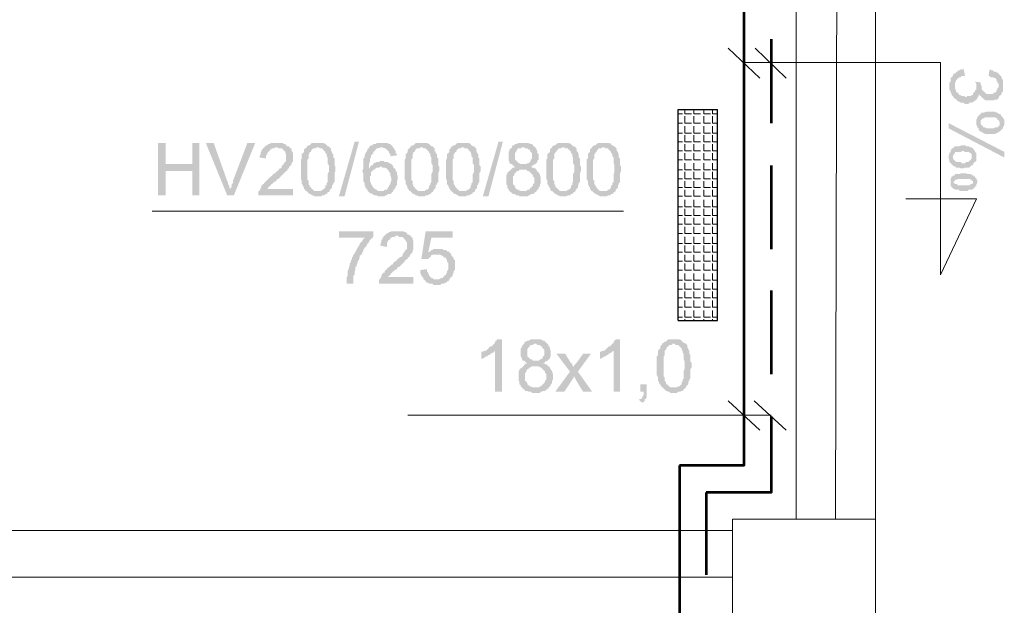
# Model space of a CAD drawing. Header units: millimetres. Extents: x 16 to 647, y 3 to 417.
# Tile 69 of 80: x 374 to 411, y 214 to 236. Entities that reach past the tile are written whole.
import ezdxf

# ---------------------------------------------------------------- set-up
doc = ezdxf.new("R2010")
doc.units = ezdxf.units.MM
doc.header["$MEASUREMENT"] = 0
doc.layers.get('0').update_dxf_attribs({"linetype": 'CONTINUOUS'})

msp = doc.modelspace()

# ---------------------------------------------------------------- hatches: boundary and pattern name
for points in [[(410.062, 233.362), (410.062, 233.875), (410.062, 233.742), (410.013, 233.709), (410.013, 233.66), (409.963, 233.627), (409.93, 233.577), (409.93, 233.527), (409.88, 233.527), (409.847, 233.494), (409.715, 233.494), (409.682, 233.445), (409.665, 233.461), (409.583, 233.494), (409.5, 233.494), (409.467, 233.527), (409.417, 233.527), (409.384, 233.577), (409.334, 233.627), (409.285, 233.66), (409.285, 233.709), (409.252, 233.792), (409.252, 234.338), (409.202, 234.338), (409.169, 234.305), (409.169, 234.255), (409.119, 234.206), (409.086, 234.173), (409.086, 234.04), (409.037, 234.007), (409.037, 233.742), (409.086, 233.66), (409.086, 233.627), (409.119, 233.577), (409.119, 233.527), (409.169, 233.494), (409.202, 233.445), (409.202, 233.412), (409.252, 233.412), (409.285, 233.362), (409.334, 233.329), (409.384, 233.279), (409.417, 233.279), (409.467, 233.246), (409.55, 233.246), (409.632, 233.196), (409.765, 233.196), (409.798, 233.246), (409.88, 233.246), (409.963, 233.279), (410.013, 233.329), (410.062, 233.329)], [(409.632, 234.255), (409.583, 234.504), (409.467, 234.504), (409.417, 234.47), (409.384, 234.47), (409.334, 234.421), (409.285, 234.388), (409.252, 234.338), (409.252, 233.875), (409.252, 234.007), (409.285, 234.04), (409.285, 234.09), (409.334, 234.123), (409.318, 234.14), (409.384, 234.173), (409.417, 234.206), (409.467, 234.206), (409.5, 234.255), (409.583, 234.255)], [(411.072, 233.875), (411.072, 234.09), (411.022, 234.173), (411.022, 234.206), (410.989, 234.255), (410.939, 234.305), (410.906, 234.338), (410.906, 233.825), (410.857, 233.792), (410.857, 233.742), (410.824, 233.709), (410.824, 233.66), (410.774, 233.627), (410.724, 233.627), (410.691, 233.577), (410.443, 233.577), (410.393, 233.627), (410.344, 233.66), (410.311, 233.709), (410.294, 233.709), (410.261, 233.742), (410.261, 233.875), (410.228, 233.924), (410.228, 233.958), (410.228, 233.494), (410.261, 233.445), (410.311, 233.412), (410.344, 233.362), (410.344, 233.378), (410.393, 233.329), (410.724, 233.329), (410.774, 233.362), (410.857, 233.362), (410.906, 233.412), (410.906, 233.445), (410.939, 233.494), (410.989, 233.527), (411.022, 233.577), (411.022, 233.627), (411.072, 233.66), (411.072, 233.825)], [(410.906, 234.338), (410.857, 234.388), (410.824, 234.388), (410.774, 234.421), (410.724, 234.421), (410.691, 234.47), (410.642, 234.47), (410.559, 234.504), (410.526, 234.255), (410.559, 234.255), (410.608, 234.206), (410.691, 234.206), (410.724, 234.173), (410.774, 234.173), (410.824, 234.123), (410.824, 234.09), (410.857, 234.04), (410.857, 234.007), (410.906, 233.958), (410.906, 233.875)], [(410.228, 234.007), (410.013, 234.04), (409.996, 234.057), (410.062, 233.958), (410.062, 233.362), (410.096, 233.412), (410.145, 233.494), (410.145, 233.527), (410.178, 233.577), (410.178, 233.527), (410.228, 233.494), (410.228, 233.958)], [(410.939, 232.816), (410.906, 232.816), (410.857, 232.866), (410.824, 232.866), (410.774, 232.899), (410.443, 232.899), (410.344, 232.866), (410.261, 232.866), (410.228, 232.816), (410.178, 232.766), (410.162, 232.783), (410.145, 232.733), (410.096, 232.684), (410.096, 232.65), (410.062, 232.601), (410.062, 232.468), (410.062, 232.386), (410.096, 232.353), (410.096, 232.303), (410.145, 232.27), (410.145, 232.22), (410.178, 232.187), (410.228, 232.138), (410.228, 232.468), (410.228, 232.568), (410.261, 232.601), (410.311, 232.65), (410.344, 232.65), (410.393, 232.684), (410.774, 232.684), (410.824, 232.65), (410.857, 232.65), (410.857, 232.601), (410.906, 232.568), (410.939, 232.518), (410.939, 232.468)], [(411.121, 232.468), (411.121, 232.601), (411.072, 232.65), (411.072, 232.684), (411.022, 232.733), (410.989, 232.766), (410.989, 232.816), (410.939, 232.816), (410.939, 232.468), (410.939, 232.386), (410.906, 232.353), (410.857, 232.303), (410.774, 232.303), (410.724, 232.27), (410.443, 232.27), (410.393, 232.303), (410.311, 232.303), (410.311, 232.353), (410.261, 232.386), (410.228, 232.435), (410.228, 232.468), (410.228, 232.138), (410.261, 232.138), (410.311, 232.088), (410.344, 232.088), (410.393, 232.055), (410.774, 232.055), (410.824, 232.088), (410.857, 232.088), (410.906, 232.138), (410.939, 232.138), (410.989, 232.187), (410.972, 232.187), (411.022, 232.22), (411.072, 232.27), (411.072, 232.303), (411.121, 232.386), (411.121, 232.435)], [(411.121, 231.161), (411.121, 231.376), (409.004, 232.468), (409.004, 232.27)], [(379.304, 231.707), (379.007, 231.707), (379.007, 229.722), (379.304, 229.722), (379.304, 230.648), (380.314, 230.648), (379.304, 230.913)], [(380.578, 231.707), (380.314, 231.707), (380.314, 230.913), (379.304, 230.913), (380.314, 230.648), (380.314, 229.722), (380.578, 229.722)], [(381.124, 231.707), (380.827, 231.707), (381.637, 229.722), (381.753, 229.937), (381.753, 229.954), (381.72, 230.02), (381.72, 230.102), (381.67, 230.152), (381.67, 230.235), (381.637, 230.268)], [(382.696, 231.707), (382.398, 231.707), (381.852, 230.268), (381.852, 230.185), (381.803, 230.152), (381.803, 230.069), (381.753, 229.97), (381.753, 229.937), (381.637, 229.722), (381.886, 229.722)], [(383.49, 231.707), (383.292, 231.707), (383.242, 231.674), (383.193, 231.674), (383.16, 231.625), (383.11, 231.625), (383.077, 231.592), (383.027, 231.542), (382.994, 231.509), (382.944, 231.459), (382.944, 231.41), (382.911, 231.376), (382.911, 231.294), (382.862, 231.211), (382.862, 231.161), (383.11, 231.128), (383.11, 231.244), (383.16, 231.294), (383.16, 231.327), (383.193, 231.376), (383.242, 231.41), (383.242, 231.459), (383.292, 231.459), (383.325, 231.509), (383.408, 231.509), (383.457, 231.542), (384.003, 231.542), (383.97, 231.592), (383.921, 231.592), (383.871, 231.625), (383.838, 231.674), (383.788, 231.674), (383.755, 231.707), (383.59, 231.707)], [(385.062, 231.707), (384.847, 231.707), (384.814, 231.674), (384.764, 231.625), (384.731, 231.625), (384.682, 231.592), (384.649, 231.592), (384.649, 231.542), (385.112, 231.542), (385.145, 231.509), (385.228, 231.509), (385.277, 231.459), (385.31, 231.41), (385.36, 231.376), (385.36, 231.327), (385.41, 231.294), (385.41, 231.211), (385.443, 231.161), (385.443, 230.946), (385.492, 230.864), (385.492, 230.698), (385.492, 230.615), (385.443, 230.533), (385.443, 230.235), (385.41, 230.185), (385.41, 230.102), (385.36, 230.102), (385.36, 230.02), (385.31, 229.97), (385.277, 229.937), (385.228, 229.937), (385.195, 229.887), (384.649, 229.887), (384.682, 229.854), (384.731, 229.805), (384.764, 229.772), (384.814, 229.772), (384.847, 229.722), (384.897, 229.722), (384.93, 229.689), (385.195, 229.689), (385.228, 229.722), (385.31, 229.722), (385.36, 229.772), (385.41, 229.772), (385.443, 229.805), (385.426, 229.821), (385.492, 229.854), (385.526, 229.887), (385.526, 229.937), (385.575, 229.97), (385.608, 230.02), (385.608, 230.102), (385.658, 230.152), (385.658, 230.185), (385.708, 230.235), (385.708, 230.566), (385.741, 230.648), (385.741, 230.83), (385.708, 230.864), (385.708, 231.128), (385.658, 231.161), (385.658, 231.294), (385.608, 231.327), (385.608, 231.376), (385.575, 231.41), (385.575, 231.509), (385.559, 231.509), (385.526, 231.542), (385.492, 231.592), (385.443, 231.592), (385.41, 231.625), (385.36, 231.674), (385.344, 231.691), (385.277, 231.707), (385.145, 231.707)], [(385.873, 229.689), (386.469, 231.757), (386.634, 231.757), (386.088, 229.689)], [(387.478, 231.707), (387.312, 231.707), (387.263, 231.674), (387.18, 231.674), (387.147, 231.625), (387.097, 231.625), (387.048, 231.592), (387.015, 231.542), (387.528, 231.542), (387.61, 231.509), (387.643, 231.509), (387.693, 231.459), (387.726, 231.41), (387.726, 231.426), (387.776, 231.376), (387.776, 231.327), (387.825, 231.294), (387.825, 231.211), (388.074, 231.244), (388.074, 231.294), (388.024, 231.327), (388.024, 231.41), (387.991, 231.459), (387.941, 231.542), (387.908, 231.542), (387.908, 231.592), (387.858, 231.625), (387.825, 231.674), (387.776, 231.674), (387.726, 231.707), (387.561, 231.707)], [(389, 231.707), (388.785, 231.707), (388.752, 231.674), (388.702, 231.625), (388.669, 231.625), (388.62, 231.592), (388.586, 231.592), (388.586, 231.542), (389.05, 231.542), (389.083, 231.509), (389.166, 231.509), (389.215, 231.459), (389.265, 231.41), (389.298, 231.376), (389.298, 231.327), (389.348, 231.294), (389.348, 231.211), (389.381, 231.161), (389.381, 230.946), (389.43, 230.864), (389.43, 230.698), (389.43, 230.615), (389.381, 230.533), (389.381, 230.235), (389.348, 230.185), (389.348, 230.102), (389.298, 230.102), (389.298, 230.02), (389.265, 229.97), (389.215, 229.937), (389.166, 229.937), (389.132, 229.887), (388.586, 229.887), (388.62, 229.854), (388.669, 229.805), (388.702, 229.772), (388.752, 229.772), (388.785, 229.722), (388.835, 229.722), (388.884, 229.689), (389.132, 229.689), (389.166, 229.722), (389.265, 229.722), (389.298, 229.772), (389.348, 229.772), (389.381, 229.805), (389.364, 229.821), (389.43, 229.854), (389.463, 229.887), (389.463, 229.937), (389.513, 229.97), (389.546, 230.02), (389.546, 230.102), (389.596, 230.152), (389.596, 230.185), (389.645, 230.235), (389.645, 230.566), (389.678, 230.648), (389.678, 230.83), (389.645, 230.864), (389.645, 231.128), (389.596, 231.161), (389.596, 231.294), (389.546, 231.327), (389.546, 231.376), (389.513, 231.41), (389.513, 231.509), (389.496, 231.509), (389.463, 231.542), (389.43, 231.592), (389.381, 231.592), (389.348, 231.625), (389.298, 231.674), (389.281, 231.691), (389.215, 231.707), (389.083, 231.707)], [(390.572, 231.707), (390.357, 231.707), (390.324, 231.674), (390.274, 231.625), (390.224, 231.625), (390.191, 231.592), (390.142, 231.592), (390.142, 231.542), (390.605, 231.542), (390.655, 231.509), (390.737, 231.509), (390.787, 231.459), (390.82, 231.41), (390.87, 231.376), (390.87, 231.327), (390.903, 231.294), (390.903, 231.211), (390.952, 231.161), (390.952, 230.946), (391.002, 230.864), (391.002, 230.698), (391.002, 230.615), (390.952, 230.533), (390.952, 230.235), (390.903, 230.185), (390.903, 230.102), (390.87, 230.102), (390.87, 230.02), (390.82, 229.97), (390.787, 229.937), (390.737, 229.937), (390.704, 229.887), (390.142, 229.887), (390.191, 229.854), (390.224, 229.805), (390.274, 229.772), (390.324, 229.772), (390.357, 229.722), (390.406, 229.722), (390.44, 229.689), (390.704, 229.689), (390.737, 229.722), (390.82, 229.722), (390.87, 229.772), (390.903, 229.772), (390.952, 229.805), (390.936, 229.821), (391.002, 229.854), (391.035, 229.887), (391.035, 229.937), (391.085, 229.97), (391.118, 230.02), (391.118, 230.102), (391.168, 230.152), (391.168, 230.185), (391.201, 230.235), (391.201, 230.566), (391.25, 230.648), (391.25, 230.83), (391.201, 230.864), (391.201, 231.128), (391.168, 231.161), (391.168, 231.294), (391.118, 231.327), (391.118, 231.376), (391.085, 231.41), (391.085, 231.509), (391.068, 231.509), (391.035, 231.542), (391.002, 231.592), (390.952, 231.592), (390.903, 231.625), (390.87, 231.674), (390.853, 231.691), (390.787, 231.707), (390.655, 231.707)], [(391.333, 229.689), (391.929, 231.757), (392.094, 231.757), (391.548, 229.689)], [(392.855, 231.707), (392.69, 231.707), (392.607, 231.674), (392.557, 231.674), (392.524, 231.625), (392.475, 231.625), (392.442, 231.592), (392.442, 231.542), (392.392, 231.509), (392.342, 231.459), (392.342, 231.41), (392.309, 231.376), (392.309, 231.079), (392.342, 230.996), (392.342, 230.946), (392.342, 230.963), (392.392, 230.913), (392.442, 230.913), (392.475, 230.864), (392.524, 230.83), (392.607, 230.83), (392.557, 230.83), (392.524, 230.781), (392.475, 230.781), (392.442, 230.748), (392.392, 230.698), (392.342, 230.648), (392.309, 230.615), (392.293, 230.632), (392.26, 230.566), (392.26, 230.533), (392.226, 230.483), (392.226, 230.152), (392.26, 230.102), (392.26, 230.02), (392.309, 229.97), (392.309, 229.937), (392.342, 229.887), (392.392, 229.854), (392.855, 229.887), (392.772, 229.887), (392.69, 229.937), (392.64, 229.937), (392.607, 229.97), (392.557, 230.02), (392.557, 230.069), (392.524, 230.102), (392.475, 230.152), (392.475, 230.45), (392.524, 230.483), (392.524, 230.533), (392.557, 230.566), (392.607, 230.615), (392.64, 230.648), (392.69, 230.648), (392.723, 230.698), (393.368, 230.698), (393.318, 230.748), (393.236, 230.781), (393.203, 230.781), (393.153, 230.83), (393.203, 230.83), (393.236, 230.864), (393.318, 230.913), (392.772, 230.913), (392.723, 230.946), (392.69, 230.946), (392.64, 230.996), (392.607, 231.029), (392.557, 231.079), (392.557, 231.327), (392.607, 231.41), (392.64, 231.459), (392.64, 231.476), (392.69, 231.509), (392.772, 231.509), (392.822, 231.542), (393.318, 231.542), (393.285, 231.592), (393.269, 231.592), (393.236, 231.625), (393.203, 231.674), (393.153, 231.674), (393.07, 231.707), (392.938, 231.707)], [(394.377, 231.707), (394.179, 231.707), (394.129, 231.674), (394.08, 231.625), (394.046, 231.625), (393.997, 231.592), (393.964, 231.592), (393.964, 231.542), (394.427, 231.542), (394.46, 231.509), (394.559, 231.509), (394.592, 231.459), (394.642, 231.41), (394.675, 231.376), (394.675, 231.327), (394.725, 231.294), (394.725, 231.211), (394.758, 231.161), (394.758, 230.946), (394.808, 230.864), (394.808, 230.698), (394.808, 230.615), (394.758, 230.533), (394.758, 230.235), (394.725, 230.185), (394.725, 230.102), (394.675, 230.102), (394.675, 230.02), (394.642, 229.97), (394.592, 229.937), (394.559, 229.937), (394.51, 229.887), (393.964, 229.887), (393.997, 229.854), (394.046, 229.805), (394.08, 229.772), (394.129, 229.772), (394.179, 229.722), (394.212, 229.722), (394.262, 229.689), (394.51, 229.689), (394.559, 229.722), (394.642, 229.722), (394.675, 229.772), (394.725, 229.772), (394.758, 229.805), (394.758, 229.821), (394.808, 229.854), (394.857, 229.887), (394.857, 229.937), (394.89, 229.97), (394.94, 230.02), (394.94, 230.102), (394.973, 230.152), (394.973, 230.185), (395.023, 230.235), (395.023, 230.566), (395.056, 230.648), (395.056, 230.83), (395.023, 230.864), (395.023, 231.128), (394.973, 231.161), (394.973, 231.294), (394.94, 231.327), (394.94, 231.376), (394.89, 231.41), (394.89, 231.509), (394.874, 231.509), (394.857, 231.542), (394.808, 231.592), (394.758, 231.592), (394.725, 231.625), (394.675, 231.674), (394.659, 231.691), (394.592, 231.707), (394.46, 231.707)], [(395.9, 231.707), (395.701, 231.707), (395.651, 231.674), (395.618, 231.625), (395.569, 231.625), (395.519, 231.592), (395.486, 231.592), (395.486, 231.542), (395.949, 231.542), (395.999, 231.509), (396.082, 231.509), (396.115, 231.459), (396.164, 231.41), (396.197, 231.376), (396.197, 231.327), (396.247, 231.294), (396.247, 231.211), (396.297, 231.161), (396.297, 230.946), (396.33, 230.864), (396.33, 230.698), (396.33, 230.615), (396.297, 230.533), (396.297, 230.235), (396.247, 230.185), (396.247, 230.102), (396.197, 230.102), (396.197, 230.02), (396.164, 229.97), (396.115, 229.937), (396.082, 229.937), (396.032, 229.887), (395.486, 229.887), (395.519, 229.854), (395.569, 229.805), (395.618, 229.772), (395.651, 229.772), (395.701, 229.722), (395.734, 229.722), (395.784, 229.689), (396.032, 229.689), (396.082, 229.722), (396.164, 229.722), (396.197, 229.772), (396.247, 229.772), (396.297, 229.805), (396.28, 229.821), (396.33, 229.854), (396.379, 229.887), (396.379, 229.937), (396.412, 229.97), (396.462, 230.02), (396.462, 230.102), (396.495, 230.152), (396.495, 230.185), (396.545, 230.235), (396.545, 230.566), (396.578, 230.648), (396.578, 230.83), (396.545, 230.864), (396.545, 231.128), (396.495, 231.161), (396.495, 231.294), (396.462, 231.327), (396.462, 231.376), (396.412, 231.41), (396.412, 231.509), (396.396, 231.509), (396.379, 231.542), (396.33, 231.592), (396.297, 231.592), (396.247, 231.625), (396.197, 231.674), (396.197, 231.691), (396.115, 231.707), (395.999, 231.707)], [(384.003, 231.542), (383.49, 231.542), (383.54, 231.542), (383.59, 231.509), (383.706, 231.509), (383.755, 231.459), (383.788, 231.41), (383.788, 231.426), (383.838, 231.376), (383.838, 231.327), (383.871, 231.294), (383.871, 231.029), (383.838, 230.996), (383.788, 230.946), (383.755, 230.864), (383.739, 230.88), (383.706, 230.83), (383.706, 230.781), (383.672, 230.748), (383.623, 230.748), (383.59, 230.698), (383.54, 230.648), (383.49, 230.615), (383.457, 230.566), (383.375, 230.533), (383.325, 230.45), (383.292, 230.45), (383.242, 230.4), (383.193, 230.351), (383.16, 230.318), (383.11, 230.268), (383.077, 230.235), (383.027, 230.185), (383.027, 230.152), (382.994, 230.152), (382.944, 230.102), (382.911, 230.02), (382.911, 229.97), (382.862, 229.937), (382.862, 229.887), (382.845, 229.904), (382.812, 229.854), (382.812, 229.722), (384.136, 229.722), (384.136, 229.97), (383.16, 229.97), (383.193, 230.02), (383.242, 230.069), (383.292, 230.102), (383.275, 230.119), (383.325, 230.152), (383.308, 230.152), (383.375, 230.185), (383.408, 230.235), (383.49, 230.268), (383.54, 230.351), (383.59, 230.351), (383.623, 230.4), (383.672, 230.45), (383.706, 230.483), (383.755, 230.533), (383.788, 230.566), (383.838, 230.615), (383.871, 230.648), (383.921, 230.648), (383.921, 230.698), (383.904, 230.715), (383.97, 230.748), (384.003, 230.83), (384.053, 230.864), (384.086, 230.913), (384.086, 230.946), (384.07, 230.963), (384.136, 230.996), (384.136, 231.161), (384.136, 231.327), (384.086, 231.41), (384.086, 231.459), (384.053, 231.509)], [(384.649, 231.542), (384.599, 231.509), (384.549, 231.459), (384.549, 231.376), (384.516, 231.327), (384.467, 231.294), (384.467, 231.128), (384.434, 231.079), (384.434, 230.351), (384.467, 230.268), (384.467, 230.152), (384.516, 230.102), (384.516, 230.069), (384.549, 230.02), (384.549, 229.97), (384.599, 229.937), (384.599, 229.887), (385.062, 229.887), (384.93, 229.887), (384.897, 229.937), (384.847, 229.97), (384.814, 230.02), (384.764, 230.069), (384.764, 230.102), (384.748, 230.119), (384.731, 230.152), (384.731, 230.268), (384.682, 230.318), (384.682, 231.079), (384.731, 231.128), (384.731, 231.294), (384.764, 231.327), (384.764, 231.376), (384.814, 231.376), (384.814, 231.41), (384.847, 231.459), (384.897, 231.509), (384.98, 231.509), (385.029, 231.542), (385.062, 231.542)], [(387.015, 231.542), (387.015, 231.509), (386.965, 231.509), (386.965, 231.459), (386.932, 231.41), (386.932, 231.376), (386.882, 231.327), (386.882, 231.294), (386.849, 231.244), (386.849, 231.161), (386.8, 231.128), (386.8, 230.748), (386.766, 230.648), (386.75, 230.665), (386.8, 230.566), (386.8, 230.268), (386.849, 230.185), (386.849, 230.102), (386.882, 230.069), (386.882, 230.02), (386.932, 229.97), (386.932, 229.937), (386.965, 229.937), (386.965, 229.887), (387.015, 229.854), (387.048, 229.805), (387.097, 229.805), (387.147, 229.772), (387.23, 229.722), (387.312, 229.722), (387.346, 229.689), (387.61, 229.689), (387.643, 229.722), (387.693, 229.722), (387.726, 229.772), (387.825, 229.772), (387.858, 229.805), (387.908, 229.854), (387.941, 229.887), (387.346, 229.887), (387.312, 229.937), (387.263, 229.937), (387.263, 229.97), (387.23, 229.97), (387.18, 230.02), (387.147, 230.069), (387.097, 230.152), (387.097, 230.185), (387.048, 230.268), (387.048, 230.45), (387.097, 230.483), (387.097, 230.615), (387.147, 230.648), (387.18, 230.698), (387.23, 230.698), (387.263, 230.748), (387.015, 230.748), (387.015, 230.913), (387.048, 230.996), (387.048, 231.128), (387.097, 231.161), (387.097, 231.244), (387.147, 231.294), (387.18, 231.327), (387.18, 231.376), (387.23, 231.41), (387.263, 231.459), (387.312, 231.509), (387.346, 231.509), (387.445, 231.542), (387.478, 231.542)], [(388.586, 231.542), (388.537, 231.509), (388.487, 231.459), (388.487, 231.376), (388.454, 231.327), (388.404, 231.294), (388.404, 231.128), (388.371, 231.079), (388.371, 230.351), (388.404, 230.268), (388.404, 230.152), (388.454, 230.102), (388.454, 230.069), (388.487, 230.02), (388.487, 229.97), (388.537, 229.937), (388.537, 229.887), (389, 229.887), (388.884, 229.887), (388.835, 229.937), (388.785, 229.97), (388.752, 230.02), (388.702, 230.069), (388.702, 230.102), (388.702, 230.119), (388.669, 230.152), (388.669, 230.268), (388.62, 230.318), (388.62, 231.079), (388.669, 231.128), (388.669, 231.294), (388.702, 231.327), (388.702, 231.376), (388.752, 231.376), (388.752, 231.41), (388.785, 231.459), (388.835, 231.509), (388.917, 231.509), (388.967, 231.542), (389, 231.542)], [(390.142, 231.542), (390.109, 231.509), (390.059, 231.459), (390.059, 231.376), (390.026, 231.327), (389.976, 231.294), (389.976, 231.128), (389.943, 231.079), (389.943, 230.351), (389.976, 230.268), (389.976, 230.152), (390.026, 230.102), (390.026, 230.069), (390.059, 230.02), (390.059, 229.97), (390.109, 229.937), (390.109, 229.887), (390.572, 229.887), (390.44, 229.887), (390.406, 229.937), (390.357, 229.97), (390.324, 230.02), (390.274, 230.069), (390.274, 230.102), (390.258, 230.119), (390.224, 230.152), (390.224, 230.268), (390.191, 230.318), (390.191, 231.079), (390.224, 231.128), (390.224, 231.294), (390.274, 231.327), (390.274, 231.376), (390.324, 231.376), (390.324, 231.41), (390.357, 231.459), (390.406, 231.509), (390.489, 231.509), (390.522, 231.542), (390.572, 231.542)], [(393.318, 231.542), (392.855, 231.542), (392.905, 231.542), (392.938, 231.509), (393.021, 231.509), (393.07, 231.459), (393.12, 231.459), (393.12, 231.41), (393.153, 231.376), (393.203, 231.327), (393.203, 231.211), (393.203, 231.128), (393.153, 231.079), (393.153, 231.029), (393.12, 230.996), (393.07, 230.946), (393.021, 230.946), (392.988, 230.913), (392.855, 230.913), (393.318, 230.913), (393.368, 230.946), (393.401, 230.996), (393.401, 231.029), (393.451, 231.079), (393.451, 231.294), (393.401, 231.327), (393.401, 231.41), (393.368, 231.459), (393.368, 231.509)], [(393.964, 231.542), (393.914, 231.509), (393.881, 231.459), (393.881, 231.376), (393.831, 231.327), (393.782, 231.294), (393.782, 231.128), (393.749, 231.079), (393.749, 230.351), (393.782, 230.268), (393.782, 230.152), (393.831, 230.102), (393.831, 230.069), (393.881, 230.02), (393.881, 229.97), (393.914, 229.937), (393.914, 229.887), (394.377, 229.887), (394.262, 229.887), (394.212, 229.937), (394.179, 229.97), (394.129, 230.02), (394.08, 230.069), (394.08, 230.102), (394.08, 230.119), (394.046, 230.152), (394.046, 230.268), (393.997, 230.318), (393.997, 231.079), (394.046, 231.128), (394.046, 231.294), (394.08, 231.327), (394.08, 231.376), (394.129, 231.376), (394.129, 231.41), (394.179, 231.459), (394.212, 231.509), (394.295, 231.509), (394.344, 231.542), (394.377, 231.542)], [(395.486, 231.542), (395.436, 231.509), (395.403, 231.459), (395.403, 231.376), (395.354, 231.327), (395.32, 231.294), (395.32, 231.128), (395.271, 231.079), (395.271, 230.351), (395.32, 230.268), (395.32, 230.152), (395.354, 230.102), (395.354, 230.069), (395.403, 230.02), (395.403, 229.97), (395.436, 229.937), (395.436, 229.887), (395.9, 229.887), (395.784, 229.887), (395.734, 229.937), (395.701, 229.97), (395.651, 230.02), (395.618, 230.069), (395.618, 230.102), (395.602, 230.119), (395.569, 230.152), (395.569, 230.268), (395.519, 230.318), (395.519, 231.079), (395.569, 231.128), (395.569, 231.294), (395.618, 231.327), (395.618, 231.376), (395.651, 231.376), (395.651, 231.41), (395.701, 231.459), (395.734, 231.509), (395.817, 231.509), (395.866, 231.542), (395.9, 231.542)], [(409.93, 231.509), (409.88, 231.542), (409.847, 231.542), (409.765, 231.592), (409.682, 231.592), (409.632, 231.625), (409.5, 231.625), (409.417, 231.592), (409.252, 231.592), (409.202, 231.542), (409.169, 231.509), (409.119, 231.509), (409.119, 231.459), (409.086, 231.459), (409.086, 231.376), (409.037, 231.327), (409.037, 231.294), (409.004, 231.244), (409.004, 231.128), (409.037, 231.079), (409.037, 230.996), (409.086, 230.946), (409.119, 230.913), (409.169, 230.864), (409.169, 231.211), (409.152, 231.211), (409.202, 231.244), (409.202, 231.294), (409.252, 231.327), (409.235, 231.343), (409.285, 231.376), (409.467, 231.376), (409.55, 231.41), (409.533, 231.426), (409.632, 231.376), (409.798, 231.376), (409.798, 231.327), (409.847, 231.327), (409.88, 231.294), (409.88, 231.161)], [(410.062, 231.211), (410.062, 231.327), (410.013, 231.376), (410.013, 231.41), (409.963, 231.459), (409.93, 231.509), (409.914, 231.509), (409.88, 231.161), (409.88, 231.128), (409.847, 231.079), (409.798, 231.029), (409.781, 231.046), (409.765, 230.996), (409.682, 230.996), (409.632, 230.946), (409.5, 230.946), (409.467, 230.996), (409.285, 230.996), (409.252, 231.029), (409.235, 231.046), (409.202, 231.079), (409.169, 231.128), (409.169, 231.211), (409.169, 230.864), (409.202, 230.83), (409.252, 230.83), (409.285, 230.781), (409.417, 230.781), (409.467, 230.748), (409.583, 230.748), (409.632, 230.781), (409.798, 230.781), (409.847, 230.83), (409.88, 230.864), (409.93, 230.864), (409.93, 230.913), (409.963, 230.946), (410.013, 230.996), (410.062, 231.029), (410.062, 231.128)], [(387.528, 231.029), (387.445, 231.029), (387.395, 230.996), (387.312, 230.996), (387.23, 230.946), (387.213, 230.963), (387.18, 230.913), (387.147, 230.864), (387.097, 230.864), (387.048, 230.781), (387.015, 230.748), (387.263, 230.748), (387.312, 230.781), (387.395, 230.781), (387.478, 230.83), (387.941, 230.83), (387.908, 230.864), (387.858, 230.913), (387.825, 230.946), (387.776, 230.946), (387.726, 230.996), (387.61, 230.996), (387.561, 231.029)], [(387.941, 230.83), (387.478, 230.83), (387.528, 230.781), (387.61, 230.781), (387.643, 230.748), (387.693, 230.748), (387.726, 230.698), (387.776, 230.648), (387.776, 230.615), (387.825, 230.566), (387.825, 230.483), (387.858, 230.4), (387.858, 230.268), (387.825, 230.185), (387.825, 230.152), (387.776, 230.102), (387.776, 230.069), (387.726, 230.02), (387.726, 229.97), (387.693, 229.937), (387.61, 229.937), (387.561, 229.887), (387.478, 229.887), (387.941, 229.887), (387.941, 229.937), (387.991, 229.97), (388.024, 230.02), (388.024, 230.069), (388.074, 230.102), (388.074, 230.268), (388.107, 230.318), (388.107, 230.45), (388.074, 230.533), (388.074, 230.615), (388.024, 230.648), (388.024, 230.698), (387.991, 230.748), (387.941, 230.781)], [(393.368, 230.698), (392.855, 230.698), (392.988, 230.698), (393.021, 230.648), (393.07, 230.648), (393.12, 230.615), (393.153, 230.566), (393.203, 230.533), (393.236, 230.483), (393.236, 230.45), (393.285, 230.4), (393.285, 230.185), (393.236, 230.152), (393.236, 230.102), (393.203, 230.069), (393.153, 230.02), (393.12, 229.97), (393.07, 229.937), (393.021, 229.937), (392.988, 229.887), (392.855, 229.887), (392.392, 229.854), (392.375, 229.871), (392.442, 229.805), (392.475, 229.772), (392.557, 229.772), (392.607, 229.722), (392.69, 229.722), (392.723, 229.689), (393.021, 229.689), (393.07, 229.722), (393.12, 229.722), (393.153, 229.772), (393.236, 229.772), (393.285, 229.805), (393.318, 229.854), (393.368, 229.854), (393.368, 229.887), (393.401, 229.937), (393.451, 229.97), (393.451, 230.02), (393.5, 230.069), (393.5, 230.152), (393.534, 230.185), (393.534, 230.318), (393.534, 230.4), (393.5, 230.483), (393.5, 230.533), (393.451, 230.566), (393.451, 230.615), (393.401, 230.615), (393.401, 230.648)], [(410.096, 230.235), (410.096, 230.318), (410.062, 230.318), (410.062, 230.351), (410.062, 230.4), (410.013, 230.4), (410.013, 230.45), (409.963, 230.45), (409.963, 230.483), (409.88, 230.483), (409.88, 230.533), (409.715, 230.533), (409.682, 230.566), (409.467, 230.566), (409.417, 230.533), (409.252, 230.533), (409.252, 230.483), (409.169, 230.483), (409.169, 230.45), (409.119, 230.45), (409.119, 230.4), (409.103, 230.417), (409.086, 230.351), (409.086, 230.318), (409.086, 230.268), (409.086, 230.235), (409.086, 230.152), (409.086, 230.069), (409.119, 230.069), (409.119, 230.02), (409.169, 230.02), (409.169, 229.97), (409.202, 229.97), (409.202, 230.235), (409.202, 230.251), (409.252, 230.268), (409.252, 230.318), (409.334, 230.318), (409.334, 230.351), (409.798, 230.351), (409.847, 230.318), (409.88, 230.318), (409.88, 230.268), (409.93, 230.268), (409.93, 229.97), (409.963, 229.97), (409.963, 230.02), (410.013, 230.02), (410.013, 230.069), (410.062, 230.069), (410.062, 230.102), (410.062, 230.152), (410.096, 230.185), (410.079, 230.202)], [(409.93, 229.97), (409.93, 230.235), (409.93, 230.185), (409.88, 230.152), (409.847, 230.152), (409.798, 230.102), (409.334, 230.102), (409.334, 230.152), (409.252, 230.152), (409.252, 230.185), (409.202, 230.185), (409.202, 230.235), (409.202, 229.97), (409.252, 229.97), (409.252, 229.937), (409.417, 229.937), (409.417, 229.887), (409.715, 229.887), (409.765, 229.937), (409.88, 229.937)], [(387.18, 228.365), (385.873, 228.365), (385.873, 228.117), (386.849, 228.117), (386.8, 228.067), (386.766, 228.034), (386.766, 227.985), (386.717, 227.952), (386.667, 227.902), (386.667, 227.852), (386.634, 227.819), (386.584, 227.736), (386.551, 227.687), (386.551, 227.654), (386.502, 227.604), (386.502, 227.571), (386.469, 227.521), (386.419, 227.472), (386.419, 227.439), (386.369, 227.356), (386.369, 227.306), (386.336, 227.273), (386.336, 227.224), (386.287, 227.141), (386.287, 227.058), (386.254, 227.008), (386.254, 226.926), (386.237, 226.942), (386.204, 226.843), (386.204, 226.678), (386.171, 226.628), (386.171, 226.38), (386.419, 226.38), (386.419, 226.678), (386.469, 226.711), (386.469, 226.843), (386.502, 226.893), (386.502, 227.008), (386.551, 227.058), (386.551, 227.091), (386.584, 227.174), (386.584, 227.224), (386.634, 227.273), (386.634, 227.306), (386.667, 227.356), (386.667, 227.439), (386.717, 227.472), (386.766, 227.521), (386.766, 227.571), (386.8, 227.604), (386.8, 227.654), (386.849, 227.736), (386.882, 227.77), (386.932, 227.819), (386.932, 227.852), (386.965, 227.902), (387.015, 227.952), (387.048, 228.034), (387.097, 228.067), (387.147, 228.117), (387.18, 228.15)], [(388.074, 228.365), (387.858, 228.365), (387.825, 228.332), (387.776, 228.332), (387.726, 228.282), (387.693, 228.282), (387.643, 228.233), (387.61, 228.2), (387.561, 228.15), (387.528, 228.117), (387.528, 228.067), (387.478, 228.034), (387.478, 227.952), (387.445, 227.852), (387.445, 227.819), (387.693, 227.77), (387.693, 227.902), (387.726, 227.952), (387.726, 227.985), (387.776, 228.034), (387.825, 228.067), (387.825, 228.117), (387.858, 228.117), (387.908, 228.15), (387.991, 228.15), (388.024, 228.2), (388.586, 228.2), (388.537, 228.233), (388.487, 228.233), (388.454, 228.282), (388.404, 228.332), (388.371, 228.332), (388.322, 228.365), (388.156, 228.365)], [(390.191, 228.365), (389.166, 228.365), (389, 227.306), (389.265, 227.306), (389.298, 227.356), (389.348, 227.389), (389.381, 227.439), (389.364, 227.455), (389.43, 227.472), (389.596, 227.472), (390.109, 227.521), (390.092, 227.538), (390.059, 227.571), (389.265, 227.571), (389.381, 228.117), (390.191, 228.117)], [(388.586, 228.2), (388.074, 228.2), (388.107, 228.2), (388.156, 228.15), (388.289, 228.15), (388.322, 228.117), (388.371, 228.067), (388.355, 228.084), (388.404, 228.034), (388.404, 227.985), (388.454, 227.952), (388.454, 227.687), (388.404, 227.654), (388.371, 227.604), (388.322, 227.521), (388.305, 227.538), (388.289, 227.472), (388.289, 227.439), (388.239, 227.389), (388.206, 227.389), (388.156, 227.356), (388.107, 227.306), (388.074, 227.273), (388.024, 227.224), (387.941, 227.174), (387.908, 227.091), (387.858, 227.091), (387.825, 227.058), (387.776, 227.008), (387.726, 226.975), (387.693, 226.926), (387.643, 226.893), (387.61, 226.843), (387.61, 226.793), (387.561, 226.793), (387.528, 226.76), (387.478, 226.678), (387.478, 226.628), (387.445, 226.595), (387.445, 226.545), (387.428, 226.562), (387.395, 226.512), (387.395, 226.38), (388.702, 226.38), (388.702, 226.628), (387.726, 226.628), (387.776, 226.678), (387.825, 226.711), (387.858, 226.76), (387.842, 226.777), (387.908, 226.793), (387.892, 226.81), (387.941, 226.843), (387.991, 226.893), (388.074, 226.926), (388.107, 227.008), (388.156, 227.008), (388.206, 227.058), (388.239, 227.091), (388.289, 227.141), (388.322, 227.174), (388.371, 227.224), (388.404, 227.273), (388.454, 227.306), (388.487, 227.306), (388.487, 227.356), (388.537, 227.389), (388.586, 227.472), (388.62, 227.521), (388.669, 227.571), (388.669, 227.604), (388.653, 227.621), (388.702, 227.654), (388.702, 227.819), (388.702, 227.985), (388.669, 228.067), (388.669, 228.117), (388.62, 228.15)], [(389.645, 227.687), (389.463, 227.687), (389.43, 227.654), (389.381, 227.654), (389.348, 227.604), (389.265, 227.571), (390.059, 227.571), (390.026, 227.604), (389.976, 227.604), (389.943, 227.654), (389.844, 227.654), (389.811, 227.687), (389.728, 227.687)], [(390.109, 227.521), (389.596, 227.472), (389.728, 227.472), (389.761, 227.439), (389.811, 227.439), (389.844, 227.389), (389.894, 227.356), (389.943, 227.356), (389.943, 227.306), (389.976, 227.273), (389.976, 227.224), (390.026, 227.141), (390.026, 226.926), (389.976, 226.843), (389.976, 226.793), (389.943, 226.76), (389.943, 226.711), (389.894, 226.678), (389.877, 226.694), (389.844, 226.628), (389.811, 226.595), (389.761, 226.595), (389.678, 226.545), (389.596, 226.545), (390.059, 226.545), (390.109, 226.595), (390.092, 226.595), (390.142, 226.628), (390.191, 226.678), (390.191, 226.711), (390.224, 226.793), (390.224, 226.843), (390.274, 226.893), (390.274, 227.273), (390.224, 227.306), (390.224, 227.356), (390.191, 227.389), (390.142, 227.439), (390.142, 227.472)], [(389.215, 226.926), (388.967, 226.893), (388.967, 226.76), (389, 226.711), (389, 226.678), (389.05, 226.628), (389.083, 226.595), (389.083, 226.545), (389.132, 226.512), (389.166, 226.462), (389.215, 226.413), (389.265, 226.413), (389.298, 226.38), (389.43, 226.38), (389.463, 226.33), (389.728, 226.33), (389.761, 226.38), (389.844, 226.38), (389.943, 226.413), (389.976, 226.462), (390.026, 226.462), (390.059, 226.512), (390.059, 226.545), (389.463, 226.545), (389.43, 226.595), (389.381, 226.595), (389.348, 226.628), (389.298, 226.678), (389.298, 226.711), (389.265, 226.76), (389.265, 226.793), (389.215, 226.843)], [(392.061, 224.262), (391.879, 224.262), (391.846, 224.212), (391.796, 224.179), (391.796, 224.13), (391.763, 224.096), (391.714, 224.047), (391.68, 223.997), (391.631, 223.997), (391.581, 223.964), (391.548, 223.914), (391.498, 223.881), (391.465, 223.832), (391.796, 223.832), (391.796, 222.276), (392.061, 222.276)], [(393.318, 224.262), (393.153, 224.262), (393.07, 224.212), (393.021, 224.212), (392.988, 224.179), (392.938, 224.179), (392.905, 224.13), (392.905, 224.096), (392.855, 224.047), (392.822, 223.997), (392.822, 223.964), (392.772, 223.914), (392.772, 223.617), (392.822, 223.534), (392.822, 223.501), (392.806, 223.517), (392.855, 223.451), (392.905, 223.451), (392.938, 223.418), (392.988, 223.368), (393.07, 223.368), (393.021, 223.368), (392.988, 223.335), (392.938, 223.335), (392.905, 223.286), (392.855, 223.236), (392.822, 223.203), (392.772, 223.153), (392.756, 223.17), (392.723, 223.12), (392.723, 223.071), (392.69, 223.038), (392.69, 222.69), (392.723, 222.657), (392.723, 222.558), (392.772, 222.525), (392.772, 222.475), (392.822, 222.442), (392.855, 222.392), (393.318, 222.442), (393.236, 222.442), (393.153, 222.475), (393.12, 222.475), (393.07, 222.525), (393.021, 222.558), (393.021, 222.607), (392.988, 222.657), (392.938, 222.69), (392.938, 222.988), (392.988, 223.038), (392.988, 223.071), (393.021, 223.12), (393.07, 223.153), (393.12, 223.203), (393.153, 223.203), (393.203, 223.236), (393.831, 223.236), (393.782, 223.286), (393.699, 223.335), (393.666, 223.335), (393.616, 223.368), (393.666, 223.368), (393.699, 223.418), (393.782, 223.451), (393.236, 223.451), (393.203, 223.501), (393.153, 223.501), (393.12, 223.534), (393.07, 223.584), (393.021, 223.617), (393.021, 223.881), (393.07, 223.964), (393.12, 223.997), (393.103, 224.014), (393.153, 224.047), (393.236, 224.047), (393.285, 224.096), (393.782, 224.096), (393.749, 224.13), (393.732, 224.146), (393.699, 224.179), (393.666, 224.212), (393.616, 224.212), (393.534, 224.262), (393.401, 224.262)], [(396.545, 224.262), (396.379, 224.262), (396.33, 224.212), (396.297, 224.179), (396.297, 224.13), (396.247, 224.096), (396.197, 224.047), (396.164, 223.997), (396.115, 223.997), (396.082, 223.964), (396.032, 223.914), (395.999, 223.881), (395.949, 223.832), (396.297, 223.832), (396.297, 222.276), (396.545, 222.276)], [(398.58, 224.262), (398.365, 224.262), (398.315, 224.212), (398.282, 224.179), (398.232, 224.179), (398.199, 224.13), (398.15, 224.13), (398.15, 224.096), (398.613, 224.096), (398.663, 224.047), (398.745, 224.047), (398.795, 223.997), (398.828, 223.964), (398.878, 223.914), (398.878, 223.881), (398.911, 223.832), (398.911, 223.749), (398.96, 223.716), (398.96, 223.501), (398.994, 223.418), (398.994, 223.236), (398.994, 223.153), (398.96, 223.071), (398.96, 222.773), (398.911, 222.74), (398.911, 222.657), (398.878, 222.657), (398.878, 222.558), (398.828, 222.525), (398.795, 222.475), (398.745, 222.475), (398.696, 222.442), (398.15, 222.442), (398.199, 222.392), (398.232, 222.359), (398.282, 222.31), (398.315, 222.31), (398.365, 222.276), (398.414, 222.276), (398.448, 222.227), (398.696, 222.227), (398.745, 222.276), (398.828, 222.276), (398.878, 222.31), (398.911, 222.31), (398.96, 222.359), (398.944, 222.359), (398.994, 222.392), (399.043, 222.442), (399.043, 222.475), (399.093, 222.525), (399.126, 222.558), (399.126, 222.657), (399.176, 222.69), (399.176, 222.74), (399.209, 222.773), (399.209, 223.12), (399.258, 223.203), (399.258, 223.368), (399.209, 223.418), (399.209, 223.666), (399.176, 223.716), (399.176, 223.832), (399.126, 223.881), (399.126, 223.914), (399.093, 223.964), (399.093, 224.047), (399.076, 224.063), (399.043, 224.096), (398.994, 224.13), (398.96, 224.13), (398.911, 224.179), (398.878, 224.212), (398.861, 224.229), (398.795, 224.262), (398.663, 224.262)], [(391.465, 223.832), (391.416, 223.832), (391.333, 223.799), (391.283, 223.799), (391.283, 223.534), (391.333, 223.534), (391.416, 223.584), (391.465, 223.617), (391.498, 223.617), (391.548, 223.666), (391.581, 223.666), (391.631, 223.716), (391.68, 223.749), (391.714, 223.749), (391.763, 223.799), (391.796, 223.832)], [(393.782, 224.096), (393.318, 224.096), (393.368, 224.096), (393.401, 224.047), (393.5, 224.047), (393.534, 223.997), (393.583, 223.997), (393.583, 223.964), (393.616, 223.914), (393.666, 223.881), (393.666, 223.749), (393.666, 223.666), (393.616, 223.617), (393.616, 223.584), (393.583, 223.534), (393.534, 223.501), (393.5, 223.501), (393.451, 223.451), (393.318, 223.451), (393.782, 223.451), (393.831, 223.501), (393.881, 223.534), (393.881, 223.584), (393.914, 223.617), (393.914, 223.832), (393.881, 223.881), (393.881, 223.964), (393.831, 223.997), (393.831, 224.047)], [(395.949, 223.832), (395.9, 223.832), (395.817, 223.799), (395.784, 223.799), (395.784, 223.534), (395.817, 223.534), (395.9, 223.584), (395.949, 223.617), (395.999, 223.617), (396.032, 223.666), (396.082, 223.666), (396.115, 223.716), (396.164, 223.749), (396.197, 223.749), (396.247, 223.799), (396.297, 223.832)], [(398.15, 224.096), (398.117, 224.047), (398.067, 223.997), (398.067, 223.914), (398.017, 223.881), (397.984, 223.832), (397.984, 223.666), (397.935, 223.617), (397.935, 222.905), (397.984, 222.822), (397.984, 222.69), (398.017, 222.657), (398.017, 222.607), (398.067, 222.558), (398.067, 222.525), (398.117, 222.475), (398.117, 222.442), (398.58, 222.442), (398.448, 222.442), (398.414, 222.475), (398.365, 222.525), (398.315, 222.558), (398.282, 222.607), (398.282, 222.657), (398.266, 222.657), (398.232, 222.69), (398.232, 222.822), (398.199, 222.856), (398.199, 223.617), (398.232, 223.666), (398.232, 223.832), (398.282, 223.881), (398.282, 223.914), (398.315, 223.914), (398.315, 223.964), (398.365, 223.997), (398.414, 224.047), (398.497, 224.047), (398.53, 224.096), (398.58, 224.096)], [(394.46, 223.716), (394.129, 223.716), (394.642, 223.038), (394.808, 222.856), (394.857, 222.74), (395.138, 222.276), (395.486, 222.276), (394.94, 223.038), (394.758, 223.203), (394.758, 223.236), (394.725, 223.286), (394.725, 223.335), (394.675, 223.368)], [(395.436, 223.716), (395.138, 223.716), (394.89, 223.368), (394.874, 223.385), (394.857, 223.335), (394.808, 223.286), (394.758, 223.203), (394.94, 223.038)], [(393.831, 223.236), (393.318, 223.236), (393.451, 223.236), (393.5, 223.203), (393.534, 223.203), (393.583, 223.153), (393.616, 223.12), (393.666, 223.071), (393.699, 223.038), (393.699, 222.988), (393.749, 222.938), (393.749, 222.74), (393.699, 222.69), (393.699, 222.657), (393.666, 222.607), (393.616, 222.558), (393.583, 222.525), (393.534, 222.475), (393.5, 222.475), (393.451, 222.442), (393.318, 222.442), (392.855, 222.392), (392.839, 222.409), (392.905, 222.359), (392.938, 222.31), (393.021, 222.31), (393.07, 222.276), (393.153, 222.276), (393.203, 222.227), (393.5, 222.227), (393.534, 222.276), (393.583, 222.276), (393.616, 222.31), (393.699, 222.31), (393.749, 222.359), (393.782, 222.392), (393.831, 222.392), (393.831, 222.442), (393.881, 222.475), (393.914, 222.525), (393.914, 222.558), (393.964, 222.607), (393.964, 222.69), (393.997, 222.74), (393.997, 222.856), (393.997, 222.938), (393.964, 223.038), (393.964, 223.071), (393.914, 223.12), (393.914, 223.153), (393.881, 223.153), (393.881, 223.203)], [(394.642, 223.038), (394.08, 222.276), (394.427, 222.276), (394.808, 222.856)], [(397.554, 222.558), (397.306, 222.558), (397.306, 222.276), (397.438, 222.276), (397.438, 222.144), (397.389, 222.094), (397.389, 222.061), (397.356, 222.012), (397.256, 221.979), (397.356, 221.879), (397.438, 221.879), (397.471, 221.929), (397.471, 221.979), (397.521, 222.012), (397.554, 222.061), (397.554, 222.276)]]:
    msp.add_hatch(color=7).paths.add_polyline_path(points)

# ---------------------------------------------------------------- linework, layer by layer
at = {"color": 252, "linetype": 'Continuous', "lineweight": 18, "true_color": 0x989898}
for points in [[(406.24, 316.47), (406.24, 40.475)], [(403.229, 260.678), (403.229, 217.445)], [(404.768, 238.441), (404.718, 217.445)], [(344.989, 217.015), (400.814, 217.015)], [(344.989, 215.245), (400.814, 215.245)]]:
    msp.add_lwpolyline(points, dxfattribs=at)
at = {"color": 7, "linetype": 'Continuous', "lineweight": 53}
for points in [[(401.244, 258.23), (401.244, 219.48), (401.244, 219.48)], [(402.27, 235.645), (402.27, 232.468)], [(402.27, 230.864), (402.27, 227.687)], [(402.27, 226.115), (402.27, 222.938)], [(402.27, 221.333), (402.27, 218.454), (402.27, 218.454)], [(401.244, 219.48), (398.795, 219.48)], [(398.795, 219.48), (398.795, 209.57)], [(402.27, 218.454), (399.804, 218.454)], [(399.804, 218.454), (399.804, 215.327)]]:
    msp.add_lwpolyline(points, dxfattribs=at)
at = {"color": 7, "linetype": 'Continuous', "lineweight": 20}
for points in [[(401.839, 234.173), (400.648, 235.314)], [(402.849, 234.173), (401.674, 235.314)], [(401.244, 234.768), (408.706, 234.768)], [(407.382, 229.59), (410.062, 229.59), (408.706, 226.711), (408.706, 234.768)], [(398.745, 232.816), (398.911, 232.816)], [(398.994, 232.816), (398.994, 232.981)], [(398.994, 232.816), (399.258, 232.816)], [(399.341, 232.816), (399.341, 232.981)], [(399.341, 232.816), (399.589, 232.816)], [(399.722, 232.816), (399.722, 232.981)], [(399.722, 232.816), (399.97, 232.816)], [(400.052, 232.816), (400.052, 232.981)], [(400.052, 232.816), (400.234, 232.816)], [(398.745, 232.468), (398.911, 232.468)], [(398.994, 232.468), (398.994, 232.733)], [(398.994, 232.468), (399.258, 232.468)], [(399.341, 232.468), (399.341, 232.733)], [(399.341, 232.468), (399.589, 232.468)], [(399.722, 232.468), (399.722, 232.733)], [(399.722, 232.468), (399.97, 232.468)], [(400.052, 232.468), (400.052, 232.733)], [(400.052, 232.468), (400.234, 232.468)], [(398.745, 232.088), (398.911, 232.088)], [(398.994, 232.088), (398.994, 232.353)], [(398.994, 232.088), (399.258, 232.088)], [(398.994, 231.757), (398.994, 232.005)], [(399.341, 232.088), (399.341, 232.353)], [(399.341, 232.088), (399.589, 232.088)], [(399.341, 231.757), (399.341, 232.005)], [(399.722, 232.088), (399.722, 232.353)], [(399.722, 232.088), (399.97, 232.088)], [(399.722, 231.757), (399.722, 232.005)], [(400.052, 232.088), (400.052, 232.353)], [(400.052, 232.088), (400.234, 232.088)], [(400.052, 231.757), (400.052, 232.005)], [(398.745, 231.757), (398.911, 231.757)], [(398.994, 231.757), (399.258, 231.757)], [(398.994, 231.41), (398.994, 231.674)], [(399.341, 231.757), (399.589, 231.757)], [(399.341, 231.41), (399.341, 231.674)], [(399.722, 231.757), (399.97, 231.757)], [(399.722, 231.41), (399.722, 231.674)], [(400.052, 231.757), (400.234, 231.757)], [(400.052, 231.41), (400.052, 231.674)], [(398.745, 231.41), (398.911, 231.41)], [(398.994, 231.41), (399.258, 231.41)], [(398.994, 231.079), (398.994, 231.327)], [(399.341, 231.41), (399.589, 231.41)], [(399.341, 231.079), (399.341, 231.327)], [(399.722, 231.41), (399.97, 231.41)], [(399.722, 231.079), (399.722, 231.327)], [(400.052, 231.41), (400.234, 231.41)], [(400.052, 231.079), (400.052, 231.327)], [(398.745, 231.079), (398.911, 231.079)], [(398.994, 231.079), (399.258, 231.079)], [(398.994, 230.698), (398.994, 230.946)], [(399.341, 231.079), (399.589, 231.079)], [(399.341, 230.698), (399.341, 230.946)], [(399.722, 231.079), (399.97, 231.079)], [(399.722, 230.698), (399.722, 230.946)], [(400.052, 231.079), (400.234, 231.079)], [(400.052, 230.698), (400.052, 230.946)], [(398.745, 230.698), (398.911, 230.698)], [(398.994, 230.698), (399.258, 230.698)], [(398.994, 230.351), (398.994, 230.615)], [(399.341, 230.698), (399.589, 230.698)], [(399.341, 230.351), (399.341, 230.615)], [(399.722, 230.698), (399.97, 230.698)], [(399.722, 230.351), (399.722, 230.615)], [(400.052, 230.698), (400.234, 230.698)], [(400.052, 230.351), (400.052, 230.615)], [(398.745, 230.351), (398.911, 230.351)], [(398.994, 230.351), (399.258, 230.351)], [(398.994, 230.02), (398.994, 230.268)], [(399.341, 230.351), (399.589, 230.351)], [(399.341, 230.02), (399.341, 230.268)], [(399.722, 230.351), (399.97, 230.351)], [(399.722, 230.02), (399.722, 230.268)], [(400.052, 230.351), (400.234, 230.351)], [(400.052, 230.02), (400.052, 230.268)], [(398.745, 230.02), (398.911, 230.02)], [(398.994, 230.02), (399.258, 230.02)], [(398.994, 229.689), (398.994, 229.937)], [(399.341, 230.02), (399.589, 230.02)], [(399.341, 229.689), (399.341, 229.937)], [(399.722, 230.02), (399.97, 230.02)], [(399.722, 229.689), (399.722, 229.937)], [(400.052, 230.02), (400.234, 230.02)], [(400.052, 229.689), (400.052, 229.937)], [(398.745, 229.689), (398.911, 229.689)], [(398.994, 229.689), (399.258, 229.689)], [(398.994, 229.292), (398.994, 229.556)], [(399.341, 229.689), (399.589, 229.689)], [(399.341, 229.292), (399.341, 229.556)], [(399.722, 229.689), (399.97, 229.689)], [(399.722, 229.292), (399.722, 229.556)], [(400.052, 229.689), (400.234, 229.689)], [(400.052, 229.292), (400.052, 229.556)], [(378.792, 229.126), (396.677, 229.126), (396.677, 229.126)], [(398.745, 229.292), (398.911, 229.292)], [(398.994, 229.292), (399.258, 229.292)], [(398.994, 228.961), (398.994, 229.209)], [(399.341, 229.292), (399.589, 229.292)], [(399.341, 228.961), (399.341, 229.209)], [(399.722, 229.292), (399.97, 229.292)], [(399.722, 228.961), (399.722, 229.209)], [(400.052, 229.292), (400.234, 229.292)], [(400.052, 228.961), (400.052, 229.209)], [(398.745, 228.961), (398.911, 228.961)], [(398.994, 228.961), (399.258, 228.961)], [(398.994, 228.63), (398.994, 228.878)], [(399.341, 228.961), (399.589, 228.961)], [(399.341, 228.63), (399.341, 228.878)], [(399.722, 228.961), (399.97, 228.961)], [(399.722, 228.63), (399.722, 228.878)], [(400.052, 228.961), (400.234, 228.961)], [(400.052, 228.63), (400.052, 228.878)], [(398.745, 228.63), (398.911, 228.63)], [(398.745, 228.282), (398.911, 228.282)], [(398.994, 228.63), (399.258, 228.63)], [(398.994, 228.282), (398.994, 228.531)], [(398.994, 228.282), (399.258, 228.282)], [(399.341, 228.63), (399.589, 228.63)], [(399.341, 228.282), (399.341, 228.531)], [(399.341, 228.282), (399.589, 228.282)], [(399.722, 228.63), (399.97, 228.63)], [(399.722, 228.282), (399.722, 228.531)], [(399.722, 228.282), (399.97, 228.282)], [(400.052, 228.63), (400.234, 228.63)], [(400.052, 228.282), (400.052, 228.531)], [(400.052, 228.282), (400.234, 228.282)], [(398.745, 227.902), (398.911, 227.902)], [(398.994, 227.902), (398.994, 228.15)], [(398.994, 227.902), (399.258, 227.902)], [(399.341, 227.902), (399.341, 228.15)], [(399.341, 227.902), (399.589, 227.902)], [(399.722, 227.902), (399.722, 228.15)], [(399.722, 227.902), (399.97, 227.902)], [(400.052, 227.902), (400.052, 228.15)], [(400.052, 227.902), (400.234, 227.902)], [(398.745, 227.571), (398.911, 227.571)], [(398.994, 227.571), (398.994, 227.819)], [(398.994, 227.571), (399.258, 227.571)], [(399.341, 227.571), (399.341, 227.819)], [(399.341, 227.571), (399.589, 227.571)], [(399.722, 227.571), (399.722, 227.819)], [(399.722, 227.571), (399.97, 227.571)], [(400.052, 227.571), (400.052, 227.819)], [(400.052, 227.571), (400.234, 227.571)], [(398.745, 227.224), (398.911, 227.224)], [(398.994, 227.224), (398.994, 227.472)], [(398.994, 227.224), (399.258, 227.224)], [(399.341, 227.224), (399.341, 227.472)], [(399.341, 227.224), (399.589, 227.224)], [(399.722, 227.224), (399.722, 227.472)], [(399.722, 227.224), (399.97, 227.224)], [(400.052, 227.224), (400.052, 227.472)], [(400.052, 227.224), (400.234, 227.224)], [(398.745, 226.893), (398.911, 226.893)], [(398.994, 226.893), (398.994, 227.141)], [(398.994, 226.893), (399.258, 226.893)], [(399.341, 226.893), (399.341, 227.141)], [(399.341, 226.893), (399.589, 226.893)], [(399.722, 226.893), (399.722, 227.141)], [(399.722, 226.893), (399.97, 226.893)], [(400.052, 226.893), (400.052, 227.141)], [(400.052, 226.893), (400.234, 226.893)], [(398.745, 226.512), (398.911, 226.512)], [(398.994, 226.512), (398.994, 226.76)], [(398.994, 226.512), (399.258, 226.512)], [(398.994, 226.165), (398.994, 226.413)], [(399.341, 226.512), (399.341, 226.76)], [(399.341, 226.512), (399.589, 226.512)], [(399.341, 226.165), (399.341, 226.413)], [(399.722, 226.512), (399.722, 226.76)], [(399.722, 226.512), (399.97, 226.512)], [(399.722, 226.165), (399.722, 226.413)], [(400.052, 226.512), (400.052, 226.76)], [(400.052, 226.512), (400.234, 226.512)], [(400.052, 226.165), (400.052, 226.413)], [(398.745, 226.165), (398.911, 226.165)], [(398.994, 226.165), (399.258, 226.165)], [(398.994, 225.834), (398.994, 226.082)], [(399.341, 226.165), (399.589, 226.165)], [(399.341, 225.834), (399.341, 226.082)], [(399.722, 226.165), (399.97, 226.165)], [(399.722, 225.834), (399.722, 226.082)], [(400.052, 226.165), (400.234, 226.165)], [(400.052, 225.834), (400.052, 226.082)], [(398.745, 225.834), (398.911, 225.834)], [(398.994, 225.834), (399.258, 225.834)], [(398.994, 225.486), (398.994, 225.734)], [(399.341, 225.834), (399.589, 225.834)], [(399.341, 225.486), (399.341, 225.734)], [(399.722, 225.834), (399.97, 225.834)], [(399.722, 225.486), (399.722, 225.734)], [(400.052, 225.834), (400.234, 225.834)], [(400.052, 225.486), (400.052, 225.734)], [(398.745, 225.486), (398.911, 225.486)], [(398.994, 225.486), (399.258, 225.486)], [(398.994, 225.106), (398.994, 225.354)], [(399.341, 225.486), (399.589, 225.486)], [(399.341, 225.106), (399.341, 225.354)], [(399.722, 225.486), (399.97, 225.486)], [(399.722, 225.106), (399.722, 225.354)], [(400.052, 225.486), (400.234, 225.486)], [(400.052, 225.106), (400.052, 225.354)], [(398.745, 225.106), (398.911, 225.106)], [(398.994, 225.106), (399.258, 225.106)], [(398.994, 224.973), (398.994, 225.023)], [(399.341, 225.106), (399.589, 225.106)], [(399.341, 224.973), (399.341, 225.023)], [(399.722, 225.106), (399.97, 225.106)], [(399.722, 224.973), (399.722, 225.023)], [(400.052, 225.106), (400.234, 225.106)], [(400.052, 224.973), (400.052, 225.023)], [(401.839, 220.82), (400.648, 221.929)], [(402.849, 220.82), (401.624, 221.929)], [(402.27, 221.383), (388.487, 221.383), (388.487, 221.383)]]:
    msp.add_lwpolyline(points, dxfattribs=at)
at = {"color": 7, "linetype": 'Continuous', "lineweight": 30}
for points in [[(398.745, 224.973), (398.745, 232.981)], [(398.745, 232.981), (400.234, 232.981)], [(400.234, 224.973), (400.234, 232.981)], [(398.745, 224.973), (400.234, 224.973)]]:
    msp.add_lwpolyline(points, dxfattribs=at)
at = {"color": 252, "linetype": 'Continuous', "lineweight": 18, "true_color": 0x989898}
msp.add_lwpolyline([(400.814, 217.445), (400.814, 211.588), (406.24, 211.588), (406.24, 217.445)], close=True, dxfattribs=at)

doc.saveas('drawing.dxf')
